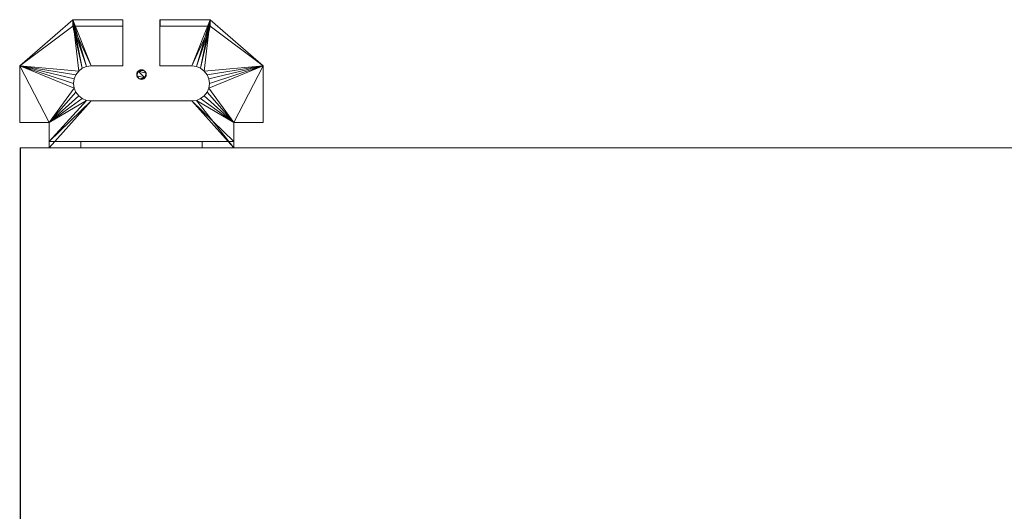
# Model space of a CAD drawing. Header units: millimetres. Extents: x -1020 to 1020, y -584 to 456.
# Tile 8 of 17: x -882 to -573, y 302 to 456. Entities that reach past the tile are written whole.
import ezdxf

# ---------------------------------------------------------------- set-up
doc = ezdxf.new("R2010")
doc.units = ezdxf.units.MM

# ---------------------------------------------------------------- blocks, each defined once
blk = doc.blocks.new('RSen_57_ME_FB_ventilation - heat reclaim_ humidification and air processing_daikin - vkm50gbmv1 - heat reclaim ventilation_ humidification and air processing_daikin_lxwxh 2038x832x387 mm-2918248-3D view')
at = {"lineweight": 18}
mesh = blk.add_polyface(dxfattribs=at)
corners = [(-845.5, -439, 0.01), (-845.45, -438.61, 0.01), (-845.3, -438.25, 0.01), (-845.06, -437.94, 0.01), (-844.75, -437.7, 0.01), (-844.39, -437.55, 0.01), (-844, -437.5, 0.01), (-843.61, -437.55, 0.01), (-843.25, -437.7, 0.01), (-842.94, -437.94, 0.01), (-842.7, -438.25, 0.01), (-842.55, -438.61, 0.01), (-842.5, -439, 0.01), (-842.55, -439.39, 0.01), (-842.7, -439.75, 0.01), (-842.94, -440.06, 0.01), (-843.25, -440.3, 0.01), (-843.61, -440.45, 0.01), (-844, -440.5, 0.01), (-844.39, -440.45, 0.01), (-844.75, -440.3, 0.01), (-845.06, -440.06, 0.01), (-845.3, -439.75, 0.01), (-845.45, -439.39, 0.01), (842.5, -439, -0.01), (842.55, -438.61, -0.01), (842.7, -438.25, -0.01), (842.94, -437.94, -0.01), (843.25, -437.7, -0.01), (843.61, -437.55, -0.01), (844, -437.5, -0.01), (844.39, -437.55, -0.01), (844.75, -437.7, -0.01), (845.06, -437.94, -0.01), (845.3, -438.25, -0.01), (845.45, -438.61, -0.01), (845.5, -439, -0.01), (845.45, -439.39, -0.01), (845.3, -439.75, -0.01), (845.06, -440.06, -0.01), (844.75, -440.3, -0.01), (844.39, -440.45, -0.01), (844, -440.5, -0.01), (843.61, -440.45, -0.01), (843.25, -440.3, -0.01), (842.94, -440.06, -0.01), (842.7, -439.75, -0.01), (842.55, -439.39, -0.01)]
mesh.append_faces([[corners[k] for k in face] for face in [(8, 6, 7), (11, 9, 10), (6, 4, 5), (4, 2, 3), (23, 21, 22), (30, 28, 29), (28, 26, 27), (25, 47, 24)]], dxfattribs={"vtx0": -1})
mesh.append_faces([[corners[k] for k in face] for face in [(9, 4, 8), (2, 4, 1)]], dxfattribs={"vtx0": -1, "vtx1": -1})
mesh.append_faces([[corners[k] for k in face] for face in [(11, 13, 9), (6, 8, 4), (13, 16, 21), (20, 16, 18), (21, 23, 1), (9, 13, 21), (30, 32, 28), (42, 44, 40)]], dxfattribs={"vtx0": -1, "vtx1": -1, "vtx2": -1})
mesh.append_faces([[corners[k] for k in face] for face in [(9, 21, 1, 4)]], dxfattribs={"vtx0": -1, "vtx1": -1, "vtx2": -1, "vtx3": -1})
mesh.append_faces([[corners[k] for k in face] for face in [(26, 28, 45, 46), (45, 33, 39, 40)]], dxfattribs={"vtx0": -1, "vtx1": -1, "vtx3": -1})
mesh.append_faces([[corners[k] for k in face] for face in [(16, 20, 21), (47, 25, 26, 46), (40, 44, 45)]], dxfattribs={"vtx0": -1, "vtx2": -1})
mesh.append_faces([[corners[k] for k in face] for face in [(28, 32, 33, 45)]], dxfattribs={"vtx0": -1, "vtx2": -1, "vtx3": -1})
mesh.append_faces([[corners[k] for k in face] for face in [(0, 1, 23), (19, 20, 18), (36, 37, 35), (43, 44, 42)]], dxfattribs={"vtx1": -1})
mesh.append_faces([[corners[k] for k in face] for face in [(34, 35, 37, 38), (33, 34, 38, 39)]], dxfattribs={"vtx1": -1, "vtx3": -1})
mesh.append_faces([[corners[k] for k in face] for face in [(11, 12, 13), (16, 17, 18), (30, 31, 32), (40, 41, 42)]], dxfattribs={"vtx2": -1})
mesh.append_faces([[corners[k] for k in face] for face in [(13, 14, 15, 16)]], dxfattribs={"vtx3": -1})
mesh = blk.add_polyface(dxfattribs=at)
corners = [(-845.5, -439, 230.01), (-845.45, -439.39, 230.01), (-845.3, -439.75, 230.01), (-845.06, -440.06, 230.01), (-844.75, -440.3, 230.01), (-844.39, -440.45, 230.01), (-844, -440.5, 230.01), (-843.61, -440.45, 230.01), (-843.25, -440.3, 230.01), (-842.94, -440.06, 230.01), (-842.7, -439.75, 230.01), (-842.55, -439.39, 230.01), (-842.5, -439, 230.01), (-842.55, -438.61, 230.01), (-842.7, -438.25, 230.01), (-842.94, -437.94, 230.01), (-843.25, -437.7, 230.01), (-843.61, -437.55, 230.01), (-844, -437.5, 230.01), (-844.39, -437.55, 230.01), (-844.75, -437.7, 230.01), (-845.06, -437.94, 230.01), (-845.3, -438.25, 230.01), (-845.45, -438.61, 230.01), (842.5, -439, 229.99), (842.55, -439.39, 229.99), (842.7, -439.75, 229.99), (842.94, -440.06, 229.99), (843.25, -440.3, 229.99), (843.61, -440.45, 229.99), (844, -440.5, 229.99), (844.39, -440.45, 229.99), (844.75, -440.3, 229.99), (845.06, -440.06, 229.99), (845.3, -439.75, 229.99), (845.45, -439.39, 229.99), (845.5, -439, 229.99), (845.45, -438.61, 229.99), (845.3, -438.25, 229.99), (845.06, -437.94, 229.99), (844.75, -437.7, 229.99), (844.39, -437.55, 229.99), (844, -437.5, 229.99), (843.61, -437.55, 229.99), (843.25, -437.7, 229.99), (842.94, -437.94, 229.99), (842.7, -438.25, 229.99), (842.55, -438.61, 229.99)]
mesh.append_faces([[corners[k] for k in face] for face in [(8, 6, 7), (11, 9, 10), (6, 4, 5), (22, 20, 21), (30, 28, 29)]], dxfattribs={"vtx0": -1})
mesh.append_faces([[corners[k] for k in face] for face in [(4, 8, 3), (23, 20, 22), (33, 28, 32), (28, 33, 27)]], dxfattribs={"vtx0": -1, "vtx1": -1})
mesh.append_faces([[corners[k] for k in face] for face in [(3, 8, 11), (11, 15, 3), (6, 8, 4), (3, 15, 23), (18, 20, 16), (23, 15, 20), (11, 13, 15), (39, 27, 33), (30, 32, 28), (27, 39, 44), (42, 44, 40)]], dxfattribs={"vtx0": -1, "vtx1": -1, "vtx2": -1})
mesh.append_faces([[corners[k] for k in face] for face in [(11, 8, 9)]], dxfattribs={"vtx0": -1, "vtx2": -1})
mesh.append_faces([[corners[k] for k in face] for face in [(0, 1, 23), (19, 20, 18), (36, 37, 35)]], dxfattribs={"vtx1": -1})
mesh.append_faces([[corners[k] for k in face] for face in [(15, 16, 20), (26, 27, 46, 25), (39, 40, 44)]], dxfattribs={"vtx1": -1, "vtx2": -1})
mesh.append_faces([[corners[k] for k in face] for face in [(34, 35, 37, 38), (33, 34, 38, 39)]], dxfattribs={"vtx1": -1, "vtx3": -1})
mesh.append_faces([[corners[k] for k in face] for face in [(11, 12, 13), (13, 14, 15), (16, 17, 18), (30, 31, 32), (40, 41, 42), (47, 24, 25, 46), (42, 43, 44)]], dxfattribs={"vtx2": -1})
mesh.append_faces([[corners[k] for k in face] for face in [(1, 2, 3, 23), (44, 45, 46, 27)]], dxfattribs={"vtx2": -1, "vtx3": -1})
mesh = blk.add_polyface(dxfattribs=at)
corners = [(-842.5, -439, 0.01), (-842.55, -438.61, 0.01), (-842.7, -438.25, 0.01), (-842.94, -437.94, 0.01), (-843.25, -437.7, 0.01), (-843.61, -437.55, 0.01), (-844, -437.5, 0.01), (-844.39, -437.55, 0.01), (-844.75, -437.7, 0.01), (-845.06, -437.94, 0.01), (-845.3, -438.25, 0.01), (-845.45, -438.61, 0.01), (-845.5, -439, 0.01), (-845.5, -439, 230.01), (-845.45, -438.61, 230.01), (-845.3, -438.25, 230.01), (-845.06, -437.94, 230.01), (-844.75, -437.7, 230.01), (-844.39, -437.55, 230.01), (-844, -437.5, 230.01), (-843.61, -437.55, 230.01), (-843.25, -437.7, 230.01), (-842.94, -437.94, 230.01), (-842.7, -438.25, 230.01), (-842.55, -438.61, 230.01), (-842.5, -439, 230.01)]
mesh.append_faces([[corners[k] for k in face] for face in [(16, 10, 15), (10, 16, 9), (9, 17, 8), (20, 6, 19)]], dxfattribs={"vtx0": -1, "vtx1": -1})
mesh.append_faces([[corners[k] for k in face] for face in [(11, 14, 15), (8, 17, 18), (7, 18, 19, 6), (15, 10, 11), (18, 7, 8), (5, 20, 21), (4, 21, 22, 3), (2, 23, 24, 1), (3, 22, 23, 2), (1, 24, 25), (20, 5, 6), (21, 4, 5)]], dxfattribs={"vtx0": -1, "vtx2": -1})
mesh.append_faces([[corners[k] for k in face] for face in [(16, 17, 9)]], dxfattribs={"vtx1": -1, "vtx2": -1})
mesh.append_faces([[corners[k] for k in face] for face in [(12, 13, 14, 11), (25, 0, 1)]], dxfattribs={"vtx2": -1})
mesh = blk.add_polyface(dxfattribs=at)
corners = [(-845.5, -439, 0.01), (-845.45, -439.39, 0.01), (-845.3, -439.75, 0.01), (-845.06, -440.06, 0.01), (-844.75, -440.3, 0.01), (-844.39, -440.45, 0.01), (-844, -440.5, 0.01), (-843.61, -440.45, 0.01), (-843.25, -440.3, 0.01), (-842.94, -440.06, 0.01), (-842.7, -439.75, 0.01), (-842.55, -439.39, 0.01), (-842.5, -439, 0.01), (-842.5, -439, 230.01), (-842.55, -439.39, 230.01), (-842.7, -439.75, 230.01), (-842.94, -440.06, 230.01), (-843.25, -440.3, 230.01), (-843.61, -440.45, 230.01), (-844, -440.5, 230.01), (-844.39, -440.45, 230.01), (-844.75, -440.3, 230.01), (-845.06, -440.06, 230.01), (-845.3, -439.75, 230.01), (-845.45, -439.39, 230.01), (-845.5, -439, 230.01)]
mesh.append_faces([[corners[k] for k in face] for face in [(1, 24, 25, 0)]], dxfattribs={"vtx0": -1})
mesh.append_faces([[corners[k] for k in face] for face in [(19, 7, 18), (22, 4, 21), (3, 23, 2), (4, 22, 3)]], dxfattribs={"vtx0": -1, "vtx1": -1})
mesh.append_faces([[corners[k] for k in face] for face in [(8, 17, 18), (9, 16, 17, 8), (14, 11, 12), (11, 14, 15, 10), (18, 7, 8), (19, 6, 7), (5, 20, 21), (2, 23, 24), (20, 5, 6, 19)]], dxfattribs={"vtx0": -1, "vtx2": -1})
mesh.append_faces([[corners[k] for k in face] for face in [(13, 14, 12)]], dxfattribs={"vtx1": -1})
mesh.append_faces([[corners[k] for k in face] for face in [(22, 23, 3), (4, 5, 21), (1, 2, 24)]], dxfattribs={"vtx1": -1, "vtx2": -1})
mesh.append_faces([[corners[k] for k in face] for face in [(9, 10, 15, 16)]], dxfattribs={"vtx1": -1, "vtx3": -1})
blk = doc.blocks.new('RSen_57_ME_FB_SOg - vkm50gbmv1 - SH_daikin_tbq - standard-2917892-3D view')
at = {"lineweight": 18}
mesh = blk.add_polyface(dxfattribs=at)
corners = [(859.81, 430.71, 160), (861.23, 430.89, 160), (862.56, 431.44, 160), (863.7, 432.32, 160), (864.57, 433.46, 160), (865.12, 434.78, 160), (865.31, 436.21, 160), (865.12, 437.63, 160), (864.57, 438.96, 160), (863.7, 440.1, 160), (862.56, 440.97, 160), (861.23, 441.52, 160), (859.81, 441.71, 160), (849.81, 441.71, 160), (849.81, 456.21, 160), (865.52, 456.21, 160), (882.2, 441.71, 160), (882.2, 424, 160), (873, 424, 160), (873, 416, 160), (815, 416, 160), (815, 424, 160), (805.8, 424, 160), (805.8, 441.71, 160), (822.48, 456.21, 160), (838.19, 456.21, 160), (838.19, 441.71, 160), (828.19, 441.71, 160), (826.77, 441.52, 160), (825.44, 440.97, 160), (824.3, 440.1, 160), (823.43, 438.96, 160), (822.88, 437.63, 160), (822.69, 436.21, 160), (822.88, 434.78, 160), (823.43, 433.46, 160), (824.3, 432.32, 160), (825.44, 431.44, 160), (826.77, 430.89, 160), (828.19, 430.71, 160)]
mesh.append_faces([[corners[k] for k in face] for face in [(11, 15, 10), (18, 5, 16, 17), (37, 21, 36)]], dxfattribs={"vtx0": -1, "vtx1": -1})
mesh.append_faces([[corners[k] for k in face] for face in [(9, 15, 16, 8), (16, 7, 8), (15, 11, 12), (1, 18, 19, 0), (18, 3, 4), (18, 1, 2), (18, 2, 3), (24, 27, 28), (23, 31, 32), (21, 35, 36), (21, 37, 38, 20), (20, 38, 39)]], dxfattribs={"vtx0": -1, "vtx2": -1})
mesh.append_faces([[corners[k] for k in face] for face in [(23, 33, 34, 21)]], dxfattribs={"vtx0": -1, "vtx2": -1, "vtx3": -1})
mesh.append_faces([[corners[k] for k in face] for face in [(9, 10, 15), (6, 7, 16), (4, 5, 18), (5, 6, 16), (28, 29, 24), (32, 33, 23), (29, 30, 24), (34, 35, 21)]], dxfattribs={"vtx1": -1, "vtx2": -1})
mesh.append_faces([[corners[k] for k in face] for face in [(39, 0, 19, 20), (23, 24, 30, 31)]], dxfattribs={"vtx1": -1, "vtx3": -1})
mesh.append_faces([[corners[k] for k in face] for face in [(25, 26, 27, 24), (21, 22, 23)]], dxfattribs={"vtx2": -1})
mesh.append_faces([[corners[k] for k in face] for face in [(12, 13, 14, 15)]], dxfattribs={"vtx3": -1})
mesh = blk.add_polyface(dxfattribs=at)
corners = [(859.81, 430.71, 162), (828.19, 430.71, 162), (826.77, 430.89, 162), (825.44, 431.44, 162), (824.3, 432.32, 162), (823.43, 433.46, 162), (822.88, 434.78, 162), (822.69, 436.21, 162), (822.88, 437.63, 162), (823.43, 438.96, 162), (824.3, 440.1, 162), (825.44, 440.97, 162), (826.77, 441.52, 162), (828.19, 441.71, 162), (838.19, 441.71, 162), (838.19, 454.21, 162), (822.48, 454.21, 162), (822.48, 456.21, 162), (805.8, 441.71, 162), (805.8, 424, 162), (815, 424, 162), (815, 418, 162), (873, 418, 162), (873, 424, 162), (882.2, 424, 162), (882.2, 441.71, 162), (865.52, 456.21, 162), (865.52, 454.21, 162), (849.81, 454.21, 162), (849.81, 441.71, 162), (859.81, 441.71, 162), (861.23, 441.52, 162), (862.56, 440.97, 162), (863.7, 440.1, 162), (864.57, 438.96, 162), (865.12, 437.63, 162), (865.31, 436.21, 162), (865.12, 434.78, 162), (864.57, 433.46, 162), (863.7, 432.32, 162), (862.56, 431.44, 162), (861.23, 430.89, 162)]
mesh.append_faces([[corners[k] for k in face] for face in [(18, 16, 17), (25, 23, 24)]], dxfattribs={"vtx0": -1})
mesh.append_faces([[corners[k] for k in face] for face in [(12, 16, 11), (20, 6, 18, 19), (34, 25, 33), (35, 25, 34), (40, 23, 39), (36, 25, 35)]], dxfattribs={"vtx0": -1, "vtx1": -1})
mesh.append_faces([[corners[k] for k in face] for face in [(16, 12, 13), (2, 20, 21, 1), (18, 6, 7), (20, 4, 5), (20, 2, 3), (20, 3, 4), (27, 30, 31), (23, 38, 39), (23, 40, 41, 22), (22, 41, 0)]], dxfattribs={"vtx0": -1, "vtx2": -1})
mesh.append_faces([[corners[k] for k in face] for face in [(27, 32, 33, 25), (25, 36, 37, 23)]], dxfattribs={"vtx0": -1, "vtx2": -1, "vtx3": -1})
mesh.append_faces([[corners[k] for k in face] for face in [(9, 10, 18), (8, 9, 18), (5, 6, 20), (7, 8, 18), (31, 32, 27), (37, 38, 23)]], dxfattribs={"vtx1": -1, "vtx2": -1})
mesh.append_faces([[corners[k] for k in face] for face in [(10, 11, 16, 18)]], dxfattribs={"vtx1": -1, "vtx2": -1, "vtx3": -1})
mesh.append_faces([[corners[k] for k in face] for face in [(0, 1, 21, 22)]], dxfattribs={"vtx1": -1, "vtx3": -1})
mesh.append_faces([[corners[k] for k in face] for face in [(28, 29, 30, 27), (25, 26, 27)]], dxfattribs={"vtx2": -1})
mesh.append_faces([[corners[k] for k in face] for face in [(13, 14, 15, 16)]], dxfattribs={"vtx3": -1})
mesh = blk.add_polyface(dxfattribs=at)
corners = [(805.8, 441.71, 162), (822.48, 456.21, 162), (822.48, 456.21, 160), (805.8, 441.71, 160)]
mesh.append_faces([[corners[k] for k in face] for face in [(0, 1, 2, 3)]])
mesh = blk.add_polyface(dxfattribs=at)
corners = [(849.81, 454.21, 172), (865.52, 454.21, 172), (865.52, 456.21, 172), (849.81, 456.21, 172), (822.48, 454.21, 172), (838.19, 454.21, 172), (838.19, 456.21, 172), (822.48, 456.21, 172)]
mesh.append_faces([[corners[k] for k in face] for face in [(0, 1, 2, 3), (5, 6, 7, 4)]])
mesh = blk.add_polyface(dxfattribs=at)
corners = [(838.19, 456.21, 172), (838.19, 456.21, 160), (822.48, 456.21, 160), (822.48, 456.21, 162), (822.48, 456.21, 172)]
mesh.append_faces([[corners[k] for k in face] for face in [(4, 0, 3)]], dxfattribs={"vtx1": -1})
mesh.append_faces([[corners[k] for k in face] for face in [(1, 2, 3, 0)]], dxfattribs={"vtx2": -1})
mesh = blk.add_polyface(dxfattribs=at)
corners = [(822.48, 456.21, 162), (822.48, 454.21, 162), (822.48, 454.21, 172), (822.48, 456.21, 172)]
mesh.append_faces([[corners[k] for k in face] for face in [(0, 1, 2, 3)]])
mesh = blk.add_polyface(dxfattribs=at)
corners = [(822.48, 454.21, 162), (838.19, 454.21, 162), (838.19, 454.21, 172), (822.48, 454.21, 172)]
mesh.append_faces([[corners[k] for k in face] for face in [(0, 1, 2, 3)]])
mesh = blk.add_polyface(dxfattribs=at)
corners = [(838.19, 454.21, 172), (838.19, 454.21, 162), (838.19, 441.71, 162), (838.19, 441.71, 160), (838.19, 456.21, 160), (838.19, 456.21, 172)]
mesh.append_faces([[corners[k] for k in face] for face in [(3, 4, 1, 2)]], dxfattribs={"vtx1": -1})
mesh.append_faces([[corners[k] for k in face] for face in [(5, 0, 1, 4)]], dxfattribs={"vtx2": -1})
mesh = blk.add_polyface(dxfattribs=at)
corners = [(865.52, 456.21, 172), (865.52, 456.21, 162), (865.52, 456.21, 160), (849.81, 456.21, 160), (849.81, 456.21, 172)]
mesh.append_faces([[corners[k] for k in face] for face in [(4, 0, 1)]], dxfattribs={"vtx2": -1})
mesh.append_faces([[corners[k] for k in face] for face in [(1, 2, 3, 4)]], dxfattribs={"vtx3": -1})
mesh = blk.add_polyface(dxfattribs=at)
corners = [(849.81, 456.21, 172), (849.81, 456.21, 160), (849.81, 441.71, 160), (849.81, 441.71, 162), (849.81, 454.21, 162), (849.81, 454.21, 172)]
mesh.append_faces([[corners[k] for k in face] for face in [(2, 3, 4, 1)]], dxfattribs={"vtx2": -1})
mesh.append_faces([[corners[k] for k in face] for face in [(4, 5, 0, 1)]], dxfattribs={"vtx3": -1})
mesh = blk.add_polyface(dxfattribs=at)
corners = [(849.81, 454.21, 162), (865.52, 454.21, 162), (865.52, 454.21, 172), (849.81, 454.21, 172)]
mesh.append_faces([[corners[k] for k in face] for face in [(0, 1, 2, 3)]])
mesh = blk.add_polyface(dxfattribs=at)
corners = [(865.52, 454.21, 162), (865.52, 456.21, 162), (865.52, 456.21, 172), (865.52, 454.21, 172)]
mesh.append_faces([[corners[k] for k in face] for face in [(0, 1, 2, 3)]])
mesh = blk.add_polyface(dxfattribs=at)
corners = [(865.52, 456.21, 162), (882.2, 441.71, 162), (882.2, 441.71, 160), (865.52, 456.21, 160)]
mesh.append_faces([[corners[k] for k in face] for face in [(0, 1, 2, 3)]])
mesh = blk.add_polyface(dxfattribs=at)
corners = [(805.8, 424, 162), (805.8, 441.71, 162), (805.8, 441.71, 160), (805.8, 424, 160)]
mesh.append_faces([[corners[k] for k in face] for face in [(0, 1, 2, 3)]])
mesh = blk.add_polyface(dxfattribs=at)
corners = [(828.19, 441.71, 160), (828.19, 441.71, 162), (826.77, 441.52, 162), (825.44, 440.97, 162), (824.3, 440.1, 162), (823.43, 438.96, 162), (822.88, 437.63, 162), (822.69, 436.21, 162), (822.88, 434.78, 162), (823.43, 433.46, 162), (824.3, 432.32, 162), (825.44, 431.44, 162), (826.77, 430.89, 162), (828.19, 430.71, 162), (828.19, 430.71, 160), (826.77, 430.89, 160), (825.44, 431.44, 160), (824.3, 432.32, 160), (823.43, 433.46, 160), (822.88, 434.78, 160), (822.69, 436.21, 160), (822.88, 437.63, 160), (823.43, 438.96, 160), (824.3, 440.1, 160), (825.44, 440.97, 160), (826.77, 441.52, 160)]
mesh.append_faces([[corners[k] for k in face] for face in [(2, 25, 0, 1)]], dxfattribs={"vtx0": -1})
mesh.append_faces([[corners[k] for k in face] for face in [(12, 15, 16, 11), (10, 17, 18, 9), (11, 16, 17, 10), (9, 18, 19, 8), (20, 7, 8, 19), (6, 21, 22, 5), (5, 22, 23, 4), (3, 24, 25, 2), (4, 23, 24, 3), (21, 6, 7, 20)]], dxfattribs={"vtx0": -1, "vtx2": -1})
mesh.append_faces([[corners[k] for k in face] for face in [(13, 14, 15, 12)]], dxfattribs={"vtx2": -1})
mesh = blk.add_polyface(dxfattribs=at)
corners = [(838.19, 441.71, 162), (828.19, 441.71, 162), (828.19, 441.71, 160), (838.19, 441.71, 160)]
mesh.append_faces([[corners[k] for k in face] for face in [(0, 1, 2, 3)]])
mesh = blk.add_polyface(dxfattribs=at)
corners = [(859.81, 441.71, 162), (849.81, 441.71, 162), (849.81, 441.71, 160), (859.81, 441.71, 160)]
mesh.append_faces([[corners[k] for k in face] for face in [(0, 1, 2, 3)]])
mesh = blk.add_polyface(dxfattribs=at)
corners = [(859.81, 430.71, 160), (859.81, 430.71, 162), (861.23, 430.89, 162), (862.56, 431.44, 162), (863.7, 432.32, 162), (864.57, 433.46, 162), (865.12, 434.78, 162), (865.31, 436.21, 162), (865.12, 437.63, 162), (864.57, 438.96, 162), (863.7, 440.1, 162), (862.56, 440.97, 162), (861.23, 441.52, 162), (859.81, 441.71, 162), (859.81, 441.71, 160), (861.23, 441.52, 160), (862.56, 440.97, 160), (863.7, 440.1, 160), (864.57, 438.96, 160), (865.12, 437.63, 160), (865.31, 436.21, 160), (865.12, 434.78, 160), (864.57, 433.46, 160), (863.7, 432.32, 160), (862.56, 431.44, 160), (861.23, 430.89, 160)]
mesh.append_faces([[corners[k] for k in face] for face in [(2, 25, 0, 1)]], dxfattribs={"vtx0": -1})
mesh.append_faces([[corners[k] for k in face] for face in [(12, 15, 16, 11), (10, 17, 18, 9), (11, 16, 17, 10), (9, 18, 19, 8), (20, 7, 8, 19), (6, 21, 22, 5), (5, 22, 23, 4), (3, 24, 25, 2), (4, 23, 24, 3), (21, 6, 7, 20)]], dxfattribs={"vtx0": -1, "vtx2": -1})
mesh.append_faces([[corners[k] for k in face] for face in [(13, 14, 15, 12)]], dxfattribs={"vtx2": -1})
mesh = blk.add_polyface(dxfattribs=at)
corners = [(882.2, 441.71, 162), (882.2, 424, 162), (882.2, 424, 160), (882.2, 441.71, 160)]
mesh.append_faces([[corners[k] for k in face] for face in [(0, 1, 2, 3)]])
mesh = blk.add_polyface(dxfattribs=at)
corners = [(828.19, 430.71, 162), (859.81, 430.71, 162), (859.81, 430.71, 160), (828.19, 430.71, 160)]
mesh.append_faces([[corners[k] for k in face] for face in [(0, 1, 2, 3)]])
mesh = blk.add_polyface(dxfattribs=at)
corners = [(815, 424, 162), (805.8, 424, 162), (805.8, 424, 160), (815, 424, 160)]
mesh.append_faces([[corners[k] for k in face] for face in [(0, 1, 2, 3)]])
mesh = blk.add_polyface(dxfattribs=at)
corners = [(815, 416, 160), (815, 416, 195.08), (815, 418, 195.08), (815, 418, 162), (815, 424, 162), (815, 424, 160)]
mesh.append_faces([[corners[k] for k in face] for face in [(5, 0, 3, 4)]], dxfattribs={"vtx1": -1})
mesh.append_faces([[corners[k] for k in face] for face in [(1, 2, 3, 0)]], dxfattribs={"vtx2": -1})
mesh = blk.add_polyface(dxfattribs=at)
corners = [(873, 424, 160), (873, 424, 162), (873, 418, 162), (873, 418, 195.08), (873, 416, 195.08), (873, 416, 160)]
mesh.append_faces([[corners[k] for k in face] for face in [(0, 1, 2, 5)]], dxfattribs={"vtx2": -1})
mesh.append_faces([[corners[k] for k in face] for face in [(2, 3, 4, 5)]], dxfattribs={"vtx3": -1})
mesh = blk.add_polyface(dxfattribs=at)
corners = [(882.2, 424, 162), (873, 424, 162), (873, 424, 160), (882.2, 424, 160)]
mesh.append_faces([[corners[k] for k in face] for face in [(0, 1, 2, 3)]])
mesh = blk.add_polyface(dxfattribs=at)
corners = [(873, 418, 162), (815, 418, 162), (815, 418, 195.08), (825, 418, 207), (863, 418, 207), (873, 418, 195.08)]
mesh.append_faces([[corners[k] for k in face] for face in [(5, 2, 3, 4)]], dxfattribs={"vtx0": -1})
mesh.append_faces([[corners[k] for k in face] for face in [(0, 1, 2, 5)]], dxfattribs={"vtx2": -1})
mesh = blk.add_polyface(dxfattribs=at)
corners = [(815, 416, 195.08), (825, 416, 207), (825, 418, 207), (815, 418, 195.08)]
mesh.append_faces([[corners[k] for k in face] for face in [(0, 1, 2, 3)]])
mesh = blk.add_polyface(dxfattribs=at)
corners = [(825, 416, 207), (863, 416, 207), (863, 418, 207), (825, 418, 207)]
mesh.append_faces([[corners[k] for k in face] for face in [(0, 1, 2, 3)]])
mesh = blk.add_polyface(dxfattribs=at)
corners = [(863, 416, 207), (873, 416, 195.08), (873, 418, 195.08), (863, 418, 207)]
mesh.append_faces([[corners[k] for k in face] for face in [(0, 1, 2, 3)]])
mesh = blk.add_polyface(dxfattribs=at)
corners = [(-882, 416, 387), (-882, -416, 387), (882, -416, 387), (882, 416, 387)]
mesh.append_faces([[corners[k] for k in face] for face in [(0, 1, 2, 3)]])
mesh = blk.add_polyface(dxfattribs=at)
corners = [(882, -416), (-882, -416), (-882, 416), (882, 416)]
mesh.append_faces([[corners[k] for k in face] for face in [(0, 1, 2, 3)]])
mesh = blk.add_polyface(dxfattribs=at)
corners = [(882, 416, 387), (882, 416), (-882, 416), (-882, 416, 387)]
mesh.append_faces([[corners[k] for k in face] for face in [(0, 1, 2, 3)]])
mesh = blk.add_polyface(dxfattribs=at)
corners = [(873, 416, 160), (873, 416, 195.08), (863, 416, 207), (825, 416, 207), (815, 416, 195.08), (815, 416, 160)]
mesh.append_faces([[corners[k] for k in face] for face in [(0, 1, 4, 5)]], dxfattribs={"vtx1": -1})
mesh.append_faces([[corners[k] for k in face] for face in [(1, 2, 3, 4)]], dxfattribs={"vtx3": -1})
mesh = blk.add_polyface(dxfattribs=at)
corners = [(882, -416, 387), (882, -416), (882, 416), (882, 416, 387)]
mesh.append_faces([[corners[k] for k in face] for face in [(0, 1, 2, 3)]])

msp = doc.modelspace()

# ---------------------------------------------------------------- block references
at = {"lineweight": 18, "extrusion": (1.74533e-05, 0, -1)}
msp.add_blockref('RSen_57_ME_FB_SOg - vkm50gbmv1 - SH_daikin_tbq - standard-2917892-3D view', (0, 0, 50), dxfattribs=at)
at = {"lineweight": 18, "extrusion": (0, 0, -1), "rotation": 180}
msp.add_blockref('RSen_57_ME_FB_ventilation - heat reclaim_ humidification and air processing_daikin - vkm50gbmv1 - heat reclaim ventilation_ humidification and air processing_daikin_lxwxh 2038x832x387 mm-2918248-3D view', (0, 0), dxfattribs=at)

doc.saveas('drawing.dxf')
